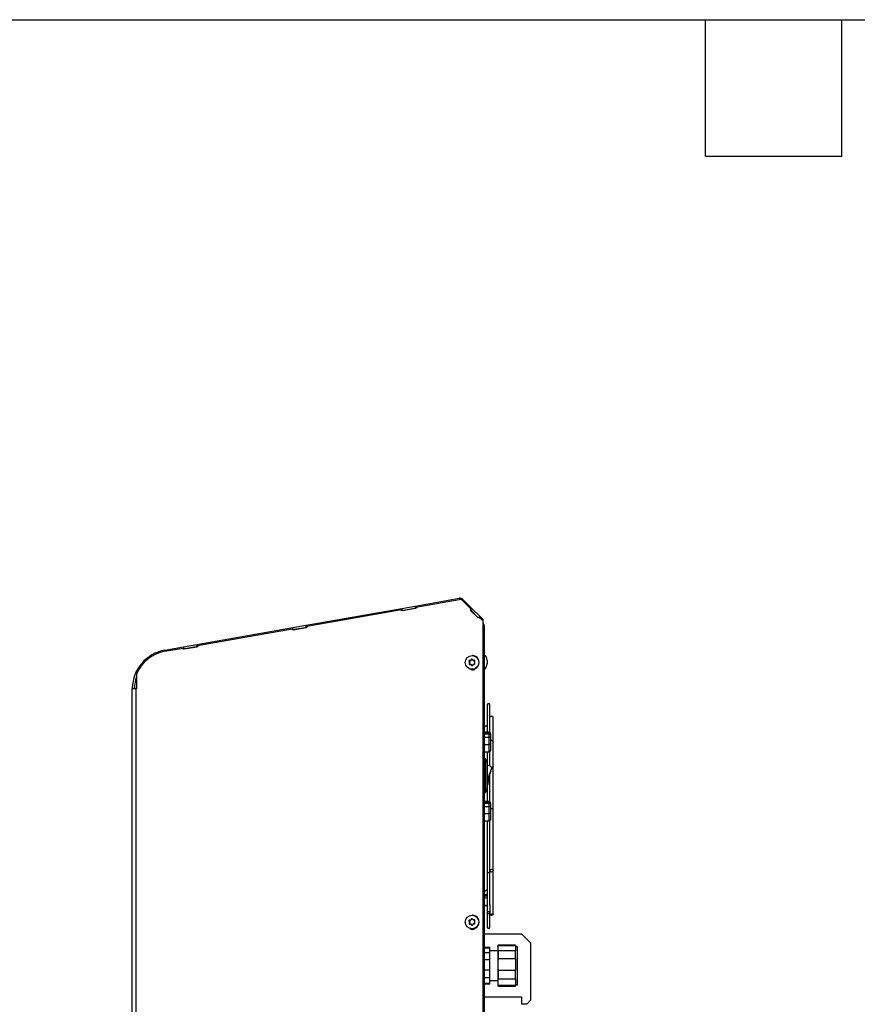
# Model space of a CAD drawing. Header units: inches. Extents: x -1 to 128, y 3 to 101.
# Tile 12 of 17: x 43 to 65, y 75 to 101. Entities that reach past the tile are written whole.
import ezdxf

# ---------------------------------------------------------------- set-up
doc = ezdxf.new("R2010")
doc.units = ezdxf.units.IN
doc.header["$LTSCALE"] = 12
doc.header["$MEASUREMENT"] = 0
doc.linetypes.add('SLD-Solid', pattern=[0])
doc.layers.add('TEXT', color=140, linetype='SLD-Solid', lineweight=25)

msp = doc.modelspace()

# ---------------------------------------------------------------- linework, layer by layer
for p, q in [((53.48568, 85.38544), (54.67258, 85.59472)), ((53.50533, 85.35935), (54.67276, 85.5652)), ((54.69264, 85.56649), (54.68758, 85.56649)), ((54.75311, 85.54142), (54.74806, 85.54142)), ((54.74806, 85.54142), (54.99063, 85.29885)), ((54.75311, 85.54142), (54.99568, 85.29885)), ((54.77475, 85.56251), (55.03271, 85.30455)), ((50.54217, 84.86641), (53.12928, 85.32259)), ((50.56182, 84.84033), (53.11287, 85.29015)), ((53.11821, 85.25961), (53.11287, 85.29015)), ((53.11792, 85.29015), (53.11287, 85.29015)), ((53.12311, 85.26048), (53.11792, 85.29015)), ((53.51068, 85.32882), (53.11821, 85.25961)), ((53.13935, 85.26547), (53.12275, 85.26255)), ((53.12928, 85.32259), (53.4825, 85.38487)), ((53.13935, 85.26547), (53.12928, 85.32259)), ((53.13935, 85.26547), (53.49257, 85.32776)), ((53.4825, 85.38487), (53.48568, 85.38544)), ((53.49257, 85.32776), (53.4825, 85.38487)), ((53.48568, 85.38544), (53.49568, 85.3283)), ((53.49257, 85.32776), (53.49568, 85.3283)), ((53.51032, 85.33089), (53.49568, 85.3283)), ((53.50533, 85.35935), (53.51068, 85.32882)), ((54.99063, 85.29885), (54.96813, 85.27618)), ((54.97318, 85.27618), (54.96813, 85.27618)), ((54.96813, 85.27618), (55.17986, 85.06445)), ((54.99568, 85.29885), (54.97318, 85.27618)), ((54.97318, 85.27618), (55.18237, 85.06699)), ((54.97331, 85.27631), (55.1825, 85.06712)), ((54.99169, 85.26354), (54.97611, 85.27912)), ((54.99568, 85.29885), (54.99063, 85.29885)), ((55.03271, 85.30455), (54.99169, 85.26354)), ((54.99169, 85.26354), (55.1853, 85.06993)), ((55.03271, 85.30455), (55.22679, 85.11047)), ((55.17986, 85.06445), (55.20235, 85.08712)), ((55.20235, 85.08712), (55.28773, 85.00174)), ((55.20741, 85.08712), (55.20235, 85.08712)), ((55.22679, 85.11047), (55.20344, 85.08712)), ((55.20609, 85.08712), (55.22803, 85.10923)), ((55.20741, 85.08712), (55.29026, 85.00427)), ((55.22679, 85.11047), (55.22803, 85.10923)), ((55.22803, 85.10923), (55.31419, 85.02306)), ((55.28773, 85.00174), (55.30909, 85.02311)), ((55.31419, 85.02306), (55.30914, 85.02306)), ((55.31419, 47.91556), (55.31419, 85.02306)), ((55.31925, 85.02306), (55.31419, 85.02306)), ((55.31925, 47.91556), (55.31925, 85.02306)), ((47.59865, 84.34739), (50.18576, 84.80357)), ((47.6183, 84.32131), (50.16935, 84.77112)), ((50.17469, 84.74059), (50.16935, 84.77112)), ((50.1744, 84.77112), (50.16935, 84.77112)), ((50.17959, 84.74146), (50.1744, 84.77112)), ((50.56716, 84.80979), (50.17469, 84.74059)), ((50.19583, 84.74645), (50.17923, 84.74353)), ((50.18576, 84.80357), (50.53898, 84.86585)), ((50.19583, 84.74645), (50.18576, 84.80357)), ((50.19583, 84.74645), (50.54905, 84.80873)), ((50.53898, 84.86585), (50.54217, 84.86641)), ((50.54905, 84.80873), (50.53898, 84.86585)), ((50.54217, 84.86641), (50.55216, 84.80928)), ((50.54905, 84.80873), (50.55216, 84.80928)), ((50.5668, 84.81186), (50.55216, 84.80928)), ((50.56182, 84.84033), (50.56716, 84.80979)), ((55.31925, 84.93037), (55.32112, 84.92849)), ((55.31925, 84.92662), (55.32112, 84.92849)), ((55.31925, 84.89085), (55.34042, 84.89962)), ((55.34719, 84.86556), (55.31925, 84.86556)), ((55.34042, 84.89962), (55.32112, 84.92849)), ((55.34719, 84.86556), (55.34719, 48.59656)), ((46.73147, 84.19449), (47.24224, 84.28455)), ((46.73784, 84.16606), (47.22583, 84.2521)), ((47.23117, 84.22157), (47.22583, 84.2521)), ((47.23089, 84.2521), (47.22583, 84.2521)), ((47.23608, 84.22243), (47.23089, 84.2521)), ((47.62364, 84.29077), (47.23117, 84.22157)), ((47.25231, 84.22743), (47.23571, 84.2245)), ((47.24224, 84.28455), (47.59546, 84.34683)), ((47.25231, 84.22743), (47.24224, 84.28455)), ((47.25231, 84.22743), (47.60553, 84.28971)), ((47.59546, 84.34683), (47.59865, 84.34739)), ((47.60553, 84.28971), (47.59546, 84.34683)), ((47.59865, 84.34739), (47.60864, 84.29026)), ((47.60553, 84.28971), (47.60864, 84.29026)), ((47.62328, 84.29284), (47.60864, 84.29026)), ((47.6183, 84.32131), (47.62364, 84.29077)), ((54.95237, 83.91653), (54.9629, 83.91653)), ((54.98129, 83.91743), (54.9629, 83.91653)), ((54.97048, 83.91743), (54.98129, 83.91743)), ((54.98639, 83.92773), (54.9972, 83.92773)), ((54.99509, 83.94417), (55.00562, 83.94417)), ((55.00562, 83.94417), (54.9972, 83.92773)), ((55.02672, 84.04856), (55.01975, 84.04856)), ((55.05341, 83.92152), (55.06424, 83.92152)), ((55.05434, 83.92155), (55.06516, 83.92155)), ((55.07611, 83.92208), (55.06516, 83.92155)), ((55.42719, 83.92216), (55.42719, 83.82816)), ((54.93739, 83.88728), (54.94792, 83.88728)), ((54.93987, 83.83632), (54.9504, 83.83632)), ((54.94708, 83.87174), (54.9579, 83.87174)), ((54.94792, 83.88728), (54.9579, 83.87174)), ((54.948, 83.85276), (54.95882, 83.85276)), ((54.95882, 83.85276), (54.9504, 83.83632)), ((54.98747, 83.8096), (54.97664, 83.8096)), ((54.99256, 83.80089), (55.00338, 83.80089)), ((55.00282, 83.78535), (55.01335, 83.78535)), ((55.00338, 83.80089), (55.01335, 83.78535)), ((55.01975, 83.68256), (55.02672, 83.68256)), ((45.96814, 83.54638), (45.96814, 83.15256)), ((45.85719, 47.91556), (45.85719, 83.15256)), ((45.96308, 83.15256), (45.85719, 83.15256)), ((45.8574, 83.17372), (45.91539, 83.17256)), ((45.96308, 47.91556), (45.96308, 83.15256)), ((45.96814, 83.15256), (45.96308, 83.15256)), ((55.43019, 82.72556), (55.43019, 82.12618)), ((55.50219, 81.97752), (55.50219, 82.72556)), ((55.59119, 81.48192), (55.59119, 82.38864)), ((55.43739, 81.98522), (55.43739, 82.09673)), ((55.48219, 81.98516), (55.34719, 81.98516)), ((55.34719, 81.95463), (55.48219, 81.95463)), ((55.34719, 81.94503), (55.48219, 81.94503)), ((55.48219, 81.92734), (55.34719, 81.92734)), ((55.34719, 81.8509), (55.48219, 81.8509)), ((55.48219, 81.83859), (55.34719, 81.83859)), ((55.48219, 81.95463), (55.48219, 81.98516)), ((55.48219, 81.95463), (55.48219, 81.94503)), ((55.48219, 81.94503), (55.48219, 81.92734)), ((55.48219, 81.8509), (55.48219, 81.92734)), ((55.48219, 81.8509), (55.48219, 81.83859)), ((55.51219, 81.83859), (55.48219, 81.83859)), ((55.48219, 81.65603), (55.48219, 81.83859)), ((55.51219, 81.92845), (55.50902, 81.92845)), ((55.51219, 81.92845), (55.51219, 81.95516)), ((55.51219, 81.92845), (55.51219, 81.91503)), ((55.51219, 81.91503), (55.51219, 81.83859)), ((55.51219, 81.83859), (55.51219, 81.66092)), ((55.34719, 81.65603), (55.48219, 81.65603)), ((55.48219, 81.45703), (55.48219, 81.65603)), ((55.51219, 81.66092), (55.51219, 81.48703)), ((55.34719, 81.45703), (55.48219, 81.45703)), ((55.38219, 81.26516), (55.34719, 81.26516)), ((55.38219, 80.35916), (55.38219, 81.26516)), ((55.42619, 81.15066), (55.38219, 81.26516)), ((55.43019, 81.45703), (55.43019, 80.59281)), ((55.50219, 81.07074), (55.50219, 81.46467)), ((55.42619, 80.47366), (55.42619, 81.15066)), ((55.50219, 80.11152), (55.50219, 80.87689)), ((55.53793, 80.96538), (55.5422, 80.97599)), ((55.38219, 80.35916), (55.42619, 80.47366)), ((55.43019, 80.53146), (55.43019, 80.11916)), ((55.43345, 80.59521), (55.44343, 80.59455)), ((55.34719, 80.35916), (55.38219, 80.35916)), ((55.48219, 80.11916), (55.34719, 80.11916)), ((55.34719, 80.08863), (55.48219, 80.08863)), ((55.34719, 80.07903), (55.48219, 80.07903)), ((55.48219, 80.06134), (55.34719, 80.06134)), ((55.34719, 79.9849), (55.48219, 79.9849)), ((55.48219, 79.97259), (55.34719, 79.97259)), ((55.48219, 80.08863), (55.48219, 80.11916)), ((55.48219, 80.08863), (55.48219, 80.07903)), ((55.48219, 80.07903), (55.48219, 80.06134)), ((55.48219, 79.9849), (55.48219, 80.06134)), ((55.48219, 79.9849), (55.48219, 79.97259)), ((55.51219, 79.97259), (55.48219, 79.97259)), ((55.48219, 79.79003), (55.48219, 79.97259)), ((55.51219, 80.06245), (55.50902, 80.06245)), ((55.51219, 80.06245), (55.51219, 80.08916)), ((55.51219, 80.06245), (55.51219, 80.04903)), ((55.51219, 80.04903), (55.51219, 79.97259)), ((55.51219, 79.97259), (55.51219, 79.79492)), ((55.59119, 78.25193), (55.59119, 79.94513)), ((55.34719, 79.79003), (55.48219, 79.79003)), ((55.48219, 79.59103), (55.48219, 79.79003)), ((55.51219, 79.79492), (55.51219, 79.62103)), ((55.34719, 79.59103), (55.48219, 79.59103)), ((55.43019, 79.59103), (55.43019, 78.20808)), ((55.50219, 78.2643), (55.50219, 79.59867)), ((55.43019, 78.20808), (55.43019, 77.117)), ((55.50119, 78.26317), (55.50119, 78.25193)), ((55.50219, 78.20809), (55.50219, 78.2438)), ((55.50219, 77.336), (55.50219, 78.20809)), ((55.59119, 77.06448), (55.59119, 78.24245)), ((55.50119, 77.32456), (55.50119, 77.11935)), ((55.02672, 77.04856), (55.01975, 77.04856)), ((55.43019, 77.11443), (55.43019, 76.72756)), ((55.50219, 77.07997), (55.50219, 77.11439)), ((55.50219, 77.06912), (55.50219, 77.07997)), ((55.50219, 76.72756), (55.50219, 77.05983)), ((54.93739, 76.88728), (54.94792, 76.88728)), ((54.93987, 76.83632), (54.9504, 76.83632)), ((54.94708, 76.87174), (54.9579, 76.87174)), ((54.94792, 76.88728), (54.9579, 76.87174)), ((54.948, 76.85276), (54.95882, 76.85276)), ((54.95882, 76.85276), (54.9504, 76.83632)), ((54.95237, 76.91653), (54.9629, 76.91653)), ((54.98129, 76.91743), (54.9629, 76.91653)), ((54.97048, 76.91743), (54.98129, 76.91743)), ((54.98747, 76.8096), (54.97664, 76.8096)), ((54.98639, 76.92773), (54.9972, 76.92773)), ((54.99256, 76.80089), (55.00338, 76.80089)), ((54.99509, 76.94417), (55.00562, 76.94417)), ((55.00562, 76.94417), (54.9972, 76.92773)), ((55.00282, 76.78535), (55.01335, 76.78535)), ((55.00338, 76.80089), (55.01335, 76.78535)), ((55.05341, 76.92152), (55.06424, 76.92152)), ((55.05434, 76.92155), (55.06516, 76.92155)), ((55.07611, 76.92208), (55.06516, 76.92155)), ((55.01975, 76.68256), (55.02672, 76.68256)), ((55.34719, 76.54316), (56.3512, 76.54316)), ((56.6012, 76.29316), (56.3512, 76.54316)), ((55.72119, 76.23957), (55.71019, 76.21957)), ((55.72119, 76.23154), (55.71019, 76.18839)), ((55.71019, 76.18839), (55.71019, 76.21957)), ((55.72119, 76.23154), (55.72119, 76.23957)), ((56.19119, 76.23957), (55.72119, 76.23957)), ((55.72119, 76.23154), (56.19119, 76.23154)), ((56.19119, 76.23957), (56.19119, 76.23154)), ((56.19119, 76.23154), (56.19119, 76.08663)), ((56.6012, 74.76349), (56.6012, 76.29316)), ((55.50119, 76.17657), (55.34719, 76.17657)), ((55.34719, 76.16868), (55.50119, 76.16868)), ((55.34719, 76.04409), (55.50119, 76.04409)), ((55.50119, 76.17657), (55.50119, 76.16868)), ((55.50119, 76.04409), (55.50119, 76.16868)), ((55.71019, 76.08757), (55.50119, 76.08757)), ((55.50119, 75.85181), (55.50119, 76.04409)), ((55.71019, 76.18839), (55.71019, 76.12978)), ((55.71019, 76.12978), (55.72119, 76.08663)), ((55.71019, 76.12978), (55.71019, 75.78192)), ((56.19119, 76.08663), (55.72119, 76.08663)), ((55.72119, 76.08663), (55.72119, 75.87773)), ((56.24519, 76.19807), (56.19119, 76.19807)), ((56.19119, 75.87773), (56.19119, 76.08663)), ((56.24519, 75.17507), (56.24519, 76.19807)), ((55.34719, 75.85181), (55.50119, 75.85181)), ((55.50119, 75.57514), (55.50119, 75.85181)), ((55.72119, 75.87773), (55.71019, 75.78192)), ((55.71019, 75.78192), (55.71019, 75.65178)), ((55.72119, 75.87773), (56.19119, 75.87773)), ((56.19119, 75.87773), (56.19119, 75.55597)), ((55.34719, 75.57514), (55.50119, 75.57514)), ((55.50119, 75.36969), (55.50119, 75.57514)), ((55.71019, 75.65178), (55.72119, 75.55597)), ((55.71019, 75.65178), (55.71019, 75.2801)), ((56.19119, 75.55597), (55.72119, 75.55597)), ((55.72119, 75.55597), (55.72119, 75.33276)), ((56.19119, 75.33276), (56.19119, 75.55597)), ((55.34719, 75.36969), (55.50119, 75.36969)), ((55.34719, 75.21762), (55.50119, 75.21762)), ((55.34719, 75.19657), (55.50119, 75.19657)), ((55.50119, 75.21762), (55.50119, 75.36969)), ((55.50119, 75.28557), (55.71019, 75.28557)), ((55.50119, 75.19657), (55.50119, 75.21762)), ((55.72119, 75.33276), (55.71019, 75.2801)), ((55.71019, 75.2801), (55.71019, 75.20857)), ((55.71019, 75.20857), (55.72119, 75.1559)), ((55.71019, 75.20857), (55.71019, 75.15357)), ((55.71019, 75.15357), (55.72119, 75.13357)), ((55.72119, 75.33276), (56.19119, 75.33276)), ((56.19119, 75.1559), (55.72119, 75.1559)), ((55.72119, 75.13357), (55.72119, 75.1559)), ((56.19119, 75.33276), (56.19119, 75.1559)), ((56.19119, 75.17507), (56.24519, 75.17507)), ((56.19119, 75.13357), (56.19119, 75.1559)), ((55.72119, 75.13357), (56.19119, 75.13357)), ((55.34719, 74.85099), (56.3512, 74.85099)), ((55.34719, 74.85086), (56.3512, 74.85086)), ((56.3512, 74.85099), (56.3512, 74.66349)), ((56.3512, 74.66349), (56.5012, 74.66349)), ((56.3512, 74.66349), (56.3512, 74.66336)), ((56.3512, 74.66336), (56.50119, 74.66336)), ((56.50119, 74.66336), (56.60119, 74.76336)), ((56.5012, 74.66349), (56.6012, 74.76349)), ((56.60119, 74.76336), (56.60119, 74.76348))]:
    msp.add_line(p, q)
for centre, radius, start, end in [((54.69273, 85.48048), 0.116, 45, 100), ((55.25819, 84.86556), 0.089, 0, 22.5), ((46.91519, 83.15256), 1.058, 100, 178.854008), ((54.95366, 83.89741), 0.01917, 93.875463, 211.894128), ((54.9694, 83.93655), 0.01915, 273.23982, 332.551412), ((55.01192, 83.93558), 0.01889, 32.67181, 152.941672), ((55.05333, 83.94024), 0.01872, 212.3133, 273.101024), ((55.07416, 83.90366), 0.01883, 331.939041, 93.45435), ((55.26382, 83.92216), 0.16338, 0, 59.313941), ((54.95702, 83.82781), 0.01915, 153.60826, 271.785131), ((54.93054, 83.86142), 0.01949, 333.611634, 31.959274), ((54.97654, 83.7905), 0.0191, 32.972689, 92.441634), ((55.01872, 83.79551), 0.01887, 212.575616, 333.037865), ((55.06039, 83.795), 0.0187, 92.460302, 153.33093), ((55.07758, 83.8334), 0.01883, 272.109951, 33.659641), ((55.09857, 83.86965), 0.01866, 152.17872, 213.392188), ((55.26382, 83.82816), 0.16338, 300.686059, 0), ((46.91519, 83.15256), 1, 161.272277, 178.854008), ((46.91519, 83.15256), 1.058, 178.854008, 180), ((46.91519, 83.15256), 1, 178.854008, 180), ((55.46619, 82.72556), 0.036, 0, 180), ((55.48219, 81.95516), 0.03, 0, 90), ((55.48219, 81.91503), 0.03, 0, 90), ((55.48219, 81.48703), 0.03, 270, 0), ((56.53205, 80.51168), 1.10171, 152.148253, 179.272544), ((56.53205, 80.51168), 1.10171, 152.145636, 152.148253), ((56.47292, 80.52667), 1.03172, 156.964822, 177.865086), ((55.48219, 80.08916), 0.03, 0, 90), ((55.48219, 80.04903), 0.03, 0, 90), ((55.48219, 79.62103), 0.03, 270, 0), ((55.39239, 77.61383), 0.04504, 177.697025, 328.230126), ((55.39239, 77.35128), 0.04504, 177.526118, 328.516649), ((54.95366, 76.89741), 0.01917, 93.875463, 211.894128), ((54.95702, 76.82781), 0.01915, 153.60826, 271.785131), ((54.93054, 76.86142), 0.01949, 333.611634, 31.959274), ((54.9694, 76.93655), 0.01915, 273.23982, 332.551412), ((54.97654, 76.7905), 0.0191, 32.972689, 92.441634), ((55.01192, 76.93558), 0.01889, 32.67181, 152.941672), ((55.01872, 76.79551), 0.01887, 212.575616, 333.037865), ((55.05333, 76.94024), 0.01872, 212.3133, 273.101024), ((55.06039, 76.795), 0.0187, 92.460302, 153.33093), ((55.07416, 76.90366), 0.01883, 331.939041, 93.45435), ((55.07758, 76.8334), 0.01883, 272.109951, 33.659641), ((55.09857, 76.86965), 0.01866, 152.17872, 213.392188), ((55.46619, 76.72756), 0.036, 180, 0)]:
    msp.add_arc(centre, radius, start, end)
for centre, major_axis, ratio, start_param, end_param in [((54.68758, 85.48048), (0, -0.08601), 0.9961947, 2.35810077, 3.31547476), ((54.69264, 85.48048), (0, -0.08601), 0.9961947, 2.35810077, 3.14159265), ((46.91519, 83.15256), (0, 1.02901), 0.9961947, 0.17388211, 1.17806538), ((54.96382, 83.89757), (0, 0.01899), 0.9961947, 0.04880075, 2.14319586), ((55.03796, 83.91949), (-0.29584, -0.01439), 0.00425158, -1.34086481, -1.27747146), ((54.98037, 83.93641), (0, -0.019), 0.9961947, 0.04880075, 1.09599831), ((54.99275, 83.89024), (0.13582, 0.26322), 0.07751502, 1.40460946, 1.46800281), ((55.02245, 83.93549), (0, -0.01899), 0.9961947, 3.41344843, 4.23759096), ((55.02672, 83.86556), (0, 0.183), 0.9961947, 3.14159265, 6.28318531), ((55.0858, 83.89481), (-0.16086, 0.2487), 0.07326344, 1.31728169, 1.38067504), ((55.03796, 83.91949), (0.29584, 0.01439), 0.00425158, 1.45179765, 1.515191), ((55.06424, 83.94052), (0, 0.019), 0.9961947, 3.14159265, 3.19039341), ((54.99537, 83.83631), (-0.16086, 0.2487), 0.07326344, 1.31728169, 1.38067504), ((54.99275, 83.89024), (-0.13582, -0.26322), 0.07751502, -1.388053, -1.32465965), ((54.96722, 83.82764), (0, 0.01899), 0.9961947, 1.09599831, 3.14159265), ((55.04321, 83.81163), (-0.29584, -0.01439), 0.00425158, -1.34086481, -1.27747146), ((54.94199, 83.86145), (0, 0.019), 0.9961947, 4.23759096, 5.28478851), ((55.02959, 83.76556), (0, 0.1), 0.9961947, 2.39852842, 4.0018864), ((54.98747, 83.7906), (0, -0.019), 0.9961947, 2.14319586, 3.14159265), ((54.99537, 83.83631), (0.16086, -0.2487), 0.07326344, -1.47538077, -1.41198742), ((55.02925, 83.79563), (0, 0.01899), 0.9961947, 2.14319586, 2.85915846), ((55.08843, 83.84088), (-0.13582, -0.26322), 0.07751502, -1.388053, -1.32465965), ((55.04321, 83.81163), (0.29584, 0.01439), 0.00425158, 1.45179765, 1.515191), ((55.08843, 83.84088), (0.13582, 0.26322), 0.07751502, 1.40460946, 1.46800281), ((55.0858, 83.89481), (0.16086, -0.2487), 0.07326344, -1.47538077, -1.41198742), ((55.54619, 82.38864), (0.045, 0), 0.49245344, 0, 2.93038177), ((55.54619, 82.38864), (0.045, 0), 0.49245344, 6.28269448, 6.28318531), ((55.48219, 81.92845), (0.03, 0), 0.87279037, 0, 1.57079633), ((55.48219, 81.91503), (0.03, 0), 0.41036468, 0, 1.57079633), ((55.48219, 81.83859), (0.03, 0), 0.41036468, 0, 1.57079633), ((55.48219, 80.06245), (0.03, 0), 0.87279037, 0, 1.57079633), ((55.48219, 80.04903), (0.03, 0), 0.41036468, 0, 1.57079633), ((55.48219, 79.97259), (0.03, 0), 0.41036468, 0, 1.57079633), ((55.54619, 79.95436), (0.045, 0), 0.71322639, 3.85588721, 6.28318531), ((55.54619, 79.95436), (0.045, 0), 0.71322639, 0, 0.00051115), ((55.39239, 77.63966), (0.045, 0), 0.71322639, 3.14159265, 5.7096722), ((55.39239, 77.50229), (0.045, 0), 0.07849332, 0.5735131, 3.14159265), ((55.02672, 76.86556), (0, 0.183), 0.9961947, 3.14159265, 6.28318531), ((54.99537, 76.83631), (-0.16086, 0.2487), 0.07326344, 1.31728169, 1.38067504), ((54.99275, 76.89024), (-0.13582, -0.26322), 0.07751502, -1.388053, -1.32465965), ((54.96382, 76.89757), (0, 0.01899), 0.9961947, 0.04880075, 2.14319586), ((54.96722, 76.82764), (0, 0.01899), 0.9961947, 1.09599831, 3.14159265), ((55.03796, 76.91949), (-0.29584, -0.01439), 0.00425158, -1.34086481, -1.27747146), ((55.04321, 76.81163), (-0.29584, -0.01439), 0.00425158, -1.34086481, -1.27747146), ((54.94199, 76.86145), (0, 0.019), 0.9961947, 4.23759096, 5.28478851), ((54.98037, 76.93641), (0, -0.019), 0.9961947, 0.04880075, 1.09599831), ((54.99275, 76.89024), (0.13582, 0.26322), 0.07751502, 1.40460946, 1.46800281), ((54.98747, 76.7906), (0, -0.019), 0.9961947, 2.14319586, 3.14159265), ((54.99537, 76.83631), (0.16086, -0.2487), 0.07326344, -1.47538077, -1.41198742), ((55.02245, 76.93549), (0, -0.01899), 0.9961947, 3.41344843, 4.23759096), ((55.02925, 76.79563), (0, 0.01899), 0.9961947, 2.14319586, 2.85915846), ((55.0858, 76.89481), (-0.16086, 0.2487), 0.07326344, 1.31728169, 1.38067504), ((55.08843, 76.84088), (-0.13582, -0.26322), 0.07751502, -1.388053, -1.32465965), ((55.03796, 76.91949), (0.29584, 0.01439), 0.00425158, 1.45179765, 1.515191), ((55.04321, 76.81163), (0.29584, 0.01439), 0.00425158, 1.45179765, 1.515191), ((55.06424, 76.94052), (0, 0.019), 0.9961947, 3.14159265, 3.19039341), ((55.08843, 76.84088), (0.13582, 0.26322), 0.07751502, 1.40460946, 1.46800281), ((55.0858, 76.89481), (0.16086, -0.2487), 0.07326344, -1.47538077, -1.41198742), ((55.02959, 76.76556), (0, 0.1), 0.9961947, 2.39852842, 4.0018864)]:
    msp.add_ellipse(centre, major_axis=major_axis, ratio=ratio, start_param=start_param, end_param=end_param)
for centre, major_axis, ratio in [((55.01975, 83.86556), (0, -0.183), 0.9961947), ((55.54619, 78.25193), (0.045, 0), 0.86164658), ((55.01975, 76.86556), (0, -0.183), 0.9961947), ((55.54619, 77.06448), (0.045, 0), 0.49245344)]:
    msp.add_ellipse(centre, major_axis=major_axis, ratio=ratio)
for points, knots in [([(55.43739, 82.09673), (55.43705, 82.10407), (55.43596, 82.11556), (55.42727, 82.13169), (55.41365, 82.14255), (55.40051, 82.14666), (55.38967, 82.14698), (55.38122, 82.1457), (55.37248, 82.14256), (55.364, 82.13715), (55.3566, 82.12936), (55.34897, 82.11574), (55.34793, 82.10519), (55.34739, 82.09673)], [0, 0, 0, 0, 0.14868403, 0.27364083, 0.37073922, 0.46630399, 0.51390916, 0.56100993, 0.61476222, 0.67852305, 0.75116086, 0.83047011, 1, 1, 1, 1]), ([(55.59119, 79.95436), (55.59119, 80.00654), (55.59119, 80.08723), (55.59119, 80.20899), (55.59119, 80.30538), (55.59119, 80.38451), (55.59119, 80.45395), (55.59119, 80.52197), (55.59119, 80.60077), (55.59119, 80.69037), (55.59119, 80.79039), (55.59119, 80.88789), (55.59119, 81.01935), (55.59119, 81.18912), (55.59119, 81.35265), (55.59119, 81.47327), (55.5912, 81.54794), (55.59117, 81.60615), (55.59121, 81.64844), (55.59104, 81.67048), (55.591, 81.69422), (55.58739, 81.72247), (55.56985, 81.74989), (55.54436, 81.77156), (55.52561, 81.78139), (55.51412, 81.78565), (55.51247, 81.78623)], [0, 0, 0, 0, 0.074269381, 0.136657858, 0.187165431, 0.225867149, 0.260416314, 0.295915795, 0.332365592, 0.383798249, 0.436198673, 0.488967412, 0.5364465, 0.642016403, 0.754810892, 0.792405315, 0.830977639, 0.871398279, 0.884434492, 0.895260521, 0.903914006, 0.917068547, 0.934884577, 0.945267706, 0.957260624, 0.959251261, 0.959251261, 0.959251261, 0.959251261]), ([(55.51219, 81.66092), (55.51215, 81.66073), (55.51208, 81.66036), (55.51151, 81.65982), (55.51067, 81.65932), (55.50956, 81.65886), (55.50825, 81.65844), (55.50678, 81.65807), (55.50519, 81.65774), (55.50269, 81.6573), (55.49895, 81.6568), (55.49365, 81.65636), (55.488, 81.65608), (55.48412, 81.65605), (55.48219, 81.65603)], [0, 0, 0, 0, 0.0727291, 0.14256009, 0.20948906, 0.27351283, 0.33462917, 0.39283699, 0.44813655, 0.50052962, 0.62859308, 0.75446431, 0.87823202, 1, 1, 1, 1]), ([(55.43237, 80.5279), (55.43284, 80.52872), (55.43426, 80.53147), (55.43605, 80.54341), (55.43744, 80.55623), (55.43777, 80.55936)], [0, 0, 0, 0, 0.23999065, 0.84323522, 1, 1, 1, 1]), ([(55.50167, 80.38784), (55.5018, 80.38671), (55.50206, 80.38439), (55.50226, 80.38132), (55.50207, 80.37945), (55.5018, 80.37918), (55.50167, 80.37928)], [0.62636915, 0.62636915, 0.62636915, 0.62636915, 0.687135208, 0.749376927, 0.811750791, 0.874426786, 0.874426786, 0.874426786, 0.874426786]), ([(55.51219, 79.79492), (55.51215, 79.79473), (55.51208, 79.79436), (55.51151, 79.79382), (55.51067, 79.79332), (55.50956, 79.79286), (55.50825, 79.79244), (55.50678, 79.79207), (55.50519, 79.79174), (55.50269, 79.7913), (55.49895, 79.7908), (55.49365, 79.79036), (55.488, 79.79008), (55.48412, 79.79005), (55.48219, 79.79003)], [0, 0, 0, 0, 0.0727291, 0.14256009, 0.20948906, 0.27351283, 0.33462917, 0.39283699, 0.44813655, 0.50052962, 0.62859308, 0.75446431, 0.87823202, 1, 1, 1, 1]), ([(55.44221, 78.19442), (55.43869, 78.19601), (55.43292, 78.19992), (55.43025, 78.20515), (55.43018, 78.20806), (55.43021, 78.20858)], [0, 0, 0, 0, 0.062537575, 0.125020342, 0.138587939, 0.138587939, 0.138587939, 0.138587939]), ([(55.50195, 78.21018), (55.50203, 78.20982), (55.5025, 78.20708), (55.50107, 78.20189), (55.49377, 78.19558), (55.48226, 78.19117), (55.46831, 78.18933), (55.45405, 78.19037), (55.44574, 78.19283), (55.44221, 78.19442)], [0.61546223, 0.61546223, 0.61546223, 0.61546223, 0.62487874, 0.687353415, 0.749877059, 0.812426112, 0.874918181, 0.93728931, 1, 1, 1, 1]), ([(55.50136, 78.26267), (55.50144, 78.26367), (55.50167, 78.26587), (55.50206, 78.26903), (55.50225, 78.27161), (55.50208, 78.2727), (55.50166, 78.27225), (55.50129, 78.27036), (55.50119, 78.2685), (55.50119, 78.26747)], [0.570941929, 0.570941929, 0.570941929, 0.570941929, 0.62481311, 0.68723158, 0.749465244, 0.81183336, 0.874468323, 0.936977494, 1, 1, 1, 1]), ([(55.42912, 77.7372), (55.42013, 77.73412), (55.40305, 77.72632), (55.38074, 77.71073), (55.36277, 77.6909), (55.34999, 77.66631), (55.34822, 77.64968), (55.34739, 77.63966)], [0.544258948, 0.544258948, 0.544258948, 0.544258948, 0.630021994, 0.714801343, 0.804751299, 0.899874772, 1, 1, 1, 1]), ([(55.50204, 77.33883), (55.50213, 77.3382), (55.50225, 77.33652), (55.50207, 77.33313), (55.50167, 77.32959), (55.50129, 77.32657), (55.50119, 77.32512), (55.50119, 77.32456)], [0.691703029, 0.691703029, 0.691703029, 0.691703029, 0.749132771, 0.811576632, 0.874302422, 0.936898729, 1, 1, 1, 1]), ([(55.50194, 77.32437), (55.50197, 77.32451), (55.5021, 77.32527), (55.50224, 77.32703), (55.50216, 77.32906), (55.50209, 77.32999)], [0.170540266, 0.170540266, 0.170540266, 0.170540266, 0.186182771, 0.248296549, 0.298404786, 0.298404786, 0.298404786, 0.298404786]), ([(55.44221, 77.09104), (55.44572, 77.0883), (55.45401, 77.08406), (55.46828, 77.08231), (55.48222, 77.08545), (55.49373, 77.09299), (55.50105, 77.10379), (55.50307, 77.11621), (55.49947, 77.12836), (55.49081, 77.13838), (55.4784, 77.14475), (55.46414, 77.14651), (55.45019, 77.14338), (55.43866, 77.13585), (55.43134, 77.12504), (55.4293, 77.11263), (55.43295, 77.10049), (55.43869, 77.09378), (55.44221, 77.09104)], [0, 0, 0, 0, 0.06253757, 0.12502034, 0.18747539, 0.24992906, 0.31240763, 0.37493808, 0.43748217, 0.49996943, 0.56242616, 0.62487874, 0.68735341, 0.74987706, 0.81242611, 0.87491818, 0.93728931, 1, 1, 1, 1]), ([(55.50119, 77.07644), (55.5012, 77.07535), (55.50152, 77.07468), (55.50205, 77.07649), (55.50226, 77.07907), (55.50208, 77.08253), (55.50181, 77.08488), (55.50167, 77.08597)], [0, 0, 0, 0, 0.123519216, 0.186171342, 0.248286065, 0.310535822, 0.372791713, 0.372791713, 0.372791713, 0.372791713])]:
    msp.add_open_spline(points, degree=3, knots=knots)
for points in [[(55.55865, 81.02577), (55.52107, 81.06266), (55.47692, 81.08812), (55.42619, 81.10216)], [(55.5422, 80.97599), (55.55498, 81.0045), (55.56024, 81.02131), (55.55799, 81.02642)]]:
    msp.add_open_spline(points, degree=3)
at = {"layer": 'TEXT'}
for p, q in [((-1.23908, 101.19662), (127.54934, 101.19662)), ((61.3153, 97.51695), (61.3153, 101.19662)), ((64.99497, 97.51695), (64.99497, 101.19662)), ((61.3153, 97.51695), (64.99497, 97.51695))]:
    msp.add_line(p, q, dxfattribs=at)

doc.saveas('drawing.dxf')
